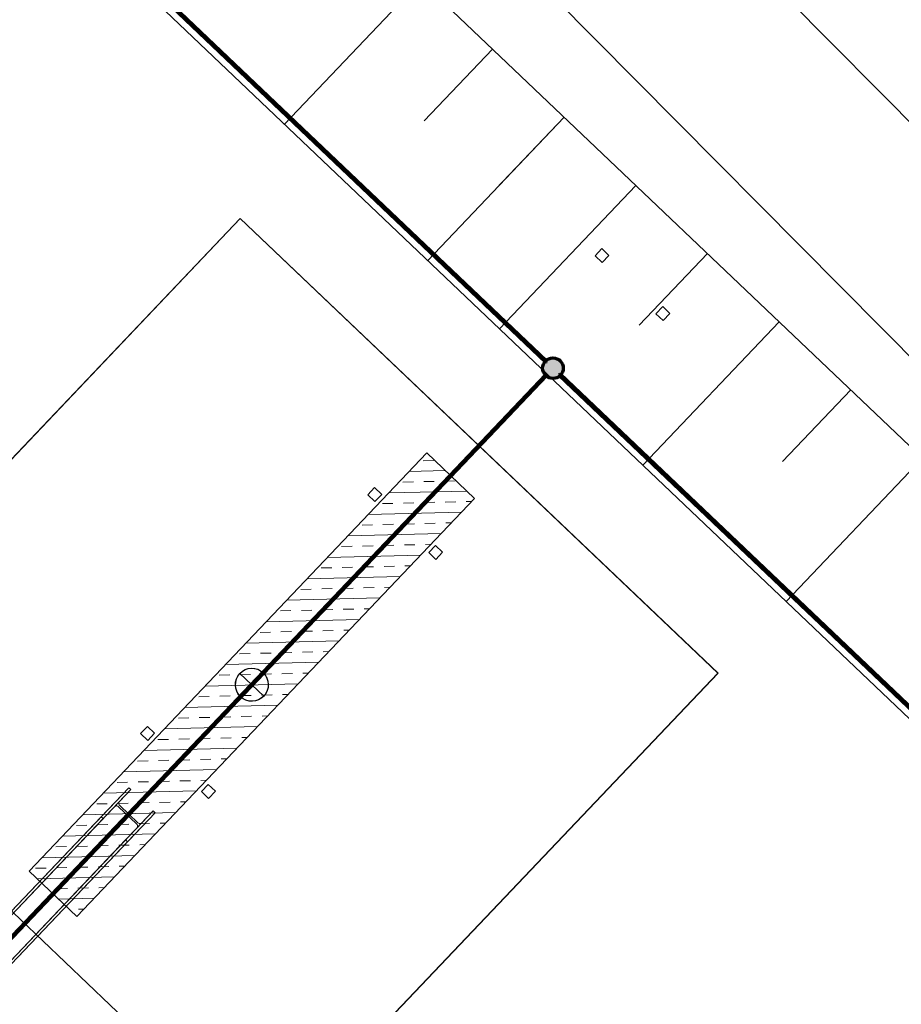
# Model space of a CAD drawing. Header units: metres. Extents: x 32343130.2 to 32343186.6, y 5699222 to 5699276.9.
# Tile 11 of 43: x 32343149.3 to 32343154.7, y 5699245.5 to 5699251.5. Entities that reach past the tile are written whole.
import ezdxf

# ---------------------------------------------------------------- set-up
doc = ezdxf.new("R2010")
doc.units = ezdxf.units.M
doc.linetypes.add('Mitte 1', pattern=[0.03, 0.012, -0.006, 0.006, -0.006])
doc.layers.add('0-1', color=7, linetype='Continuous', lineweight=5)
doc.layers.add('E-POWR-CNTR', color=7, linetype='Mitte 1', lineweight=25)
for name, color, linetype, lineweight, true_color in [('A-DETL-MBND-1', 7, 'Continuous', 5, 0xcccccc), ('A-FLOR-HRAL-1', 7, 'Continuous', 5, 0xcccccc), ('A-FLOR-HRAL-2', 7, 'Continuous', 9, 0xcccccc), ('A-GENM-1', 7, 'Continuous', 5, 0xcccccc), ('A-GENM-3', 7, 'Continuous', 25, 0xcce5f2), ('A-MASS-1', 7, 'Continuous', 9, 0xcccccc), ('A-MASS-2', 7, 'Continuous', 5, 0xcccccc), ('E-POWR-CNDT-1', 7, 'Continuous', 70, 0x008040), ('E-POWR-CNTR-1', 7, 'Mitte 1', 70, 0x008040), ('G-IMPT-1', 7, 'Continuous', 70, 0x008040), ('S-COLS-1', 7, 'Continuous', 5, 0xcccccc), ('S-FNDN-1', 7, 'Continuous', 5, 0xcccccc), ('S-FNDN-2', 7, 'Continuous', 25, 0xcccccc)]:
    doc.layers.add(name, color=color, linetype=linetype, lineweight=lineweight, true_color=true_color)

# ---------------------------------------------------------------- blocks, each defined once
blk = doc.blocks.new('Einfügepunkt - Einfügepunkt-1186031-TGA_190_LP5_GR_FU-TGA-01_G_')
at = {"layer": 'A-DETL-MBND-1'}
for p, q in [((0, 0.1), (0, 0)), ((-0.1, 0), (0, 0)), ((0, 0), (0, -0.1)), ((0, 0), (0.1, 0))]:
    blk.add_line(p, q, dxfattribs=at)
blk.add_ellipse((0, 0), major_axis=(0.1, 0), ratio=1, dxfattribs=at)
blk = doc.blocks.new('Einfügepunkt - Einfügepunkt-V1-TGA_190_LP5_GR_FU-TGA-01_G_')
at = {"layer": 'A-GENM-3'}
for p, q in [((0, 0.1), (0, 0)), ((-0.1, 0), (0, 0)), ((0, 0), (0, -0.1)), ((0, 0), (0.1, 0))]:
    blk.add_line(p, q, dxfattribs=at)
blk.add_ellipse((0, 0), major_axis=(0.1, 0), ratio=1, dxfattribs=at)
blk = doc.blocks.new('Familie1 - Familie1-3511931-TGA_190_LP5_GR_FU-TGA-01_G_')
at = {"layer": 'A-DETL-MBND-1'}
for p, q in [((26.7, 0.5), (0, 0.5)), ((0, -0.5), (26.7, -0.5))]:
    blk.add_line(p, q, dxfattribs=at)
blk = doc.blocks.new('Aushub - Aushub-3443405-TGA_190_LP5_GR_FU-TGA-01_G_')
at = {"layer": 'A-MASS-2'}
for p, q in [((73.1794, 1.6509), (74.0066, 2.5203)), ((74.0277, 1.672), (74.4413, 2.1067)), ((74.0488, 0.8237), (74.876, 1.6931)), ((74.4624, 1.2584), (74.876, 1.6931)), ((74.4835, 0.4102), (75.3107, 1.2796)), ((75.3318, 0.4313), (75.7454, 0.866)), ((75.3529, -0.417), (76.1801, 0.4524)), ((76.2012, -0.3958), (76.6148, 0.0389)), ((76.2223, -1.2441), (77.0495, -0.3747))]:
    blk.add_line(p, q, dxfattribs=at)
blk = doc.blocks.new('HE-B-Stütze - 3883436-TGA_190_LP5_GR_FU-TGA-01_G_')
at = {"layer": 'S-COLS-1'}
for p, q in [((72.2351, -2.3739), (70.823, -3.8581)), ((72.2467, -2.3849), (70.8346, -3.8692)), ((72.0678, -2.5498), (72.2351, -2.3739)), ((72.2467, -2.3849), (72.1804, -2.4547)), ((72.2351, -2.3739), (72.2467, -2.3849)), ((72.1804, -2.4547), (70.7655, -3.9419)), ((72.1458, -2.491), (72.0794, -2.5608)), ((72.2826, -2.5938), (72.1725, -2.4891)), ((72.1797, -2.4815), (72.2898, -2.5862)), ((72.0678, -2.5498), (70.6486, -4.0415)), ((72.0794, -2.5608), (70.6602, -4.0525)), ((72.3829, -2.5145), (70.9708, -3.9988)), ((72.3945, -2.5255), (70.9824, -4.0098)), ((72.0794, -2.5608), (72.0678, -2.5498)), ((72.3945, -2.5255), (72.2272, -2.7014)), ((72.3166, -2.5842), (72.3829, -2.5145)), ((72.3829, -2.5145), (72.3945, -2.5255)), ((70.9017, -4.0715), (72.3166, -2.5842)), ((72.2156, -2.6904), (72.282, -2.6206)), ((72.2156, -2.6904), (70.7964, -4.1821)), ((72.2272, -2.7014), (70.808, -4.1931)), ((72.2272, -2.7014), (72.2156, -2.6904)), ((70.823, -3.8581), (70.6486, -4.0415)), ((70.7655, -3.9419), (70.8346, -3.8692)), ((70.8346, -3.8692), (70.823, -3.8581)), ((70.6602, -4.0525), (70.7294, -3.9798)), ((70.7567, -3.9772), (70.8668, -4.082)), ((70.8743, -4.0741), (70.7642, -3.9693)), ((70.9708, -3.9988), (70.9017, -4.0715)), ((70.9824, -4.0098), (70.9708, -3.9988)), ((70.6486, -4.0415), (70.6602, -4.0525)), ((70.808, -4.1931), (70.9824, -4.0098)), ((70.8656, -4.1094), (70.7964, -4.1821)), ((70.7964, -4.1821), (70.808, -4.1931))]:
    blk.add_line(p, q, dxfattribs=at)
at = {"layer": 'S-COLS-1', "flags": 128}
for points in [[(72.1725, -2.4891), (72.1693, -2.4867), (72.1655, -2.4851), (72.1614, -2.4845), (72.1571, -2.4848), (72.153, -2.486), (72.1491, -2.4881), (72.1458, -2.491)], [(72.1804, -2.4547), (72.1777, -2.4582), (72.1757, -2.4621), (72.1747, -2.4663), (72.1746, -2.4706), (72.1754, -2.4746), (72.1772, -2.4783), (72.1797, -2.4815)], [(72.282, -2.6206), (72.2847, -2.6171), (72.2866, -2.6131), (72.2877, -2.6089), (72.2878, -2.6047), (72.2869, -2.6006), (72.2852, -2.5969), (72.2826, -2.5938)], [(72.2898, -2.5862), (72.2931, -2.5886), (72.2969, -2.5902), (72.301, -2.5908), (72.3052, -2.5905), (72.3093, -2.5893), (72.3132, -2.5871), (72.3166, -2.5842)], [(70.7294, -3.9798), (70.7329, -3.9768), (70.7369, -3.9745), (70.7411, -3.9732), (70.7454, -3.9727), (70.7496, -3.9733), (70.7534, -3.9748), (70.7567, -3.9772)], [(70.7642, -3.9693), (70.7617, -3.9662), (70.76, -3.9624), (70.7592, -3.9583), (70.7594, -3.9539), (70.7606, -3.9496), (70.7626, -3.9455), (70.7655, -3.9419)], [(70.8668, -4.082), (70.8694, -4.0851), (70.8711, -4.0889), (70.8718, -4.093), (70.8716, -4.0973), (70.8705, -4.1017), (70.8684, -4.1057), (70.8656, -4.1094)], [(70.9017, -4.0715), (70.8982, -4.0745), (70.8942, -4.0768), (70.8899, -4.0781), (70.8856, -4.0785), (70.8814, -4.078), (70.8776, -4.0764), (70.8743, -4.0741)]]:
    blk.add_lwpolyline(points, dxfattribs=at)
blk = doc.blocks.new('Geländer - 60-4048510-TGA_190_LP5_GR_FU-TGA-01_G_')
at = {"layer": 'A-FLOR-HRAL-1'}
for p, q in [((-0.03, -0.03), (-0.03, 0.03)), ((-0.03, 0.03), (0.03, 0.03)), ((0.03, 0.03), (0.03, -0.03)), ((0.03, -0.03), (-0.03, -0.03))]:
    blk.add_line(p, q, dxfattribs=at)
at = {"layer": 'A-FLOR-HRAL-2'}
for p, q in [((0.03, 0.03), (-0.03, 0.03)), ((-0.03, 0.03), (-0.03, -0.03)), ((0.03, -0.03), (0.03, 0.03)), ((-0.03, -0.03), (0.03, -0.03))]:
    blk.add_line(p, q, dxfattribs=at)
blk = doc.blocks.new('Geländer - Geländer-4039603-TGA_190_LP5_GR_FU-TGA-01_G_')
for p, rotation in [((75.1056, 0.8536), 316.4272566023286), ((75.475, 0.5021), 136.4272566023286), ((73.727, -0.5954), 316.4272566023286), ((74.0965, -0.9469), 136.4272566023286), ((72.3485, -2.0444), 316.4272566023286), ((72.7179, -2.3959), 136.4272566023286), ((70.9699, -3.4934), 316.4272566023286), ((71.3394, -3.8449), 136.4272566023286)]:
    blk.add_blockref('Geländer - 60-4048510-TGA_190_LP5_GR_FU-TGA-01_G_', p, dxfattribs=dict(rotation=rotation))
blk = doc.blocks.new('ARC_190_LPX_FM_Stellplätze_rvt-1-TGA_190_LP5_GR_FU-TGA-01_G_')
at = {"layer": 'S-FNDN-1'}
h = blk.add_hatch(dxfattribs=at)
h.set_pattern_fill('FP_1', color=256, style=0, pattern_type=2)
h.set_pattern_definition([(1.427, (32343078.039, 5699248.927), (-0.00316272, 0.12696061), []), (1.427, (32343078.104, 5699248.865), (-0.00316272, 0.12696061), [0.0635, -0.0635])])
h.paths.add_polyline_path([(32343149.6872, 5699246.0305), (32343152.0997, 5699248.5662), (32343151.8099, 5699248.842), (32343149.3974, 5699246.3062)])
at = {"layer": 'A-DETL-MBND-1'}
for p, q in [((32343150.6784, 5699250.2641), (32343147.9213, 5699247.3661)), ((32343147.9213, 5699247.3661), (32343150.6784, 5699250.2641)), ((32343150.6788, 5699250.2637), (32343147.9217, 5699247.3657)), ((32343147.9217, 5699247.3657), (32343150.6788, 5699250.2637)), ((32343153.5764, 5699247.507), (32343150.6784, 5699250.2641)), ((32343150.6784, 5699250.2641), (32343150.6788, 5699250.2637)), ((32343150.6788, 5699250.2637), (32343153.5764, 5699247.507)), ((32343153.5764, 5699247.507), (32343150.6788, 5699250.2637)), ((32343150.6788, 5699250.2637), (32343153.5768, 5699247.5066)), ((32343150.8193, 5699244.609), (32343153.5764, 5699247.507)), ((32343153.5764, 5699247.507), (32343150.8193, 5699244.609)), ((32343150.8197, 5699244.6086), (32343153.5768, 5699247.5066)), ((32343153.5768, 5699247.5066), (32343150.8197, 5699244.6086)), ((32343153.5768, 5699247.5066), (32343153.5764, 5699247.507)), ((32343147.9213, 5699247.3661), (32343150.8193, 5699244.609)), ((32343150.8193, 5699244.609), (32343147.9217, 5699247.3657)), ((32343147.9217, 5699247.3657), (32343150.8193, 5699244.609)), ((32343150.8197, 5699244.6086), (32343147.9217, 5699247.3657))]:
    blk.add_line(p, q, dxfattribs=at)
at = {"layer": 'A-MASS-1'}
blk.add_line((32343173.5085, 5699231.0275), (32343139.0227, 5699263.8366), dxfattribs=at)
at = {"layer": 'A-MASS-2'}
blk.add_line((32343171.8123, 5699230.9852), (32343139.065, 5699262.1404), dxfattribs=at)
at = {"layer": 'S-FNDN-1'}
for p, q in [((32343149.3974, 5699246.3062), (32343151.8099, 5699248.842)), ((32343151.8099, 5699248.842), (32343152.0997, 5699248.5662)), ((32343152.0997, 5699248.5662), (32343149.6872, 5699246.0305)), ((32343149.6872, 5699246.0305), (32343149.3974, 5699246.3062))]:
    blk.add_line(p, q, dxfattribs=at)
at = {"layer": 'S-FNDN-2'}
for p, q in [((32343151.8099, 5699248.842), (32343149.3974, 5699246.3062)), ((32343152.0997, 5699248.5662), (32343151.8099, 5699248.842)), ((32343149.6872, 5699246.0305), (32343152.0997, 5699248.5662)), ((32343149.3974, 5699246.3062), (32343149.6872, 5699246.0305))]:
    blk.add_line(p, q, dxfattribs=at)
at = {"layer": 'A-FLOR-HRAL-1'}
blk.add_blockref('Geländer - Geländer-4039603-TGA_190_LP5_GR_FU-TGA-01_G_', (32343077.7673, 5699249.1855), dxfattribs=at)
at = {"layer": 'A-GENM-1'}
for name, p, rotation in [('Familie1 - Familie1-3511931-TGA_190_LP5_GR_FU-TGA-01_G_', (32343137.5978, 5699267.422), 314.7656351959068), ('Einfügepunkt - Einfügepunkt-V1-TGA_190_LP5_GR_FU-TGA-01_G_', (32343150.7485, 5699247.4362), 226.4272566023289), ('Einfügepunkt - Einfügepunkt-1186031-TGA_190_LP5_GR_FU-TGA-01_G_', (32343150.7488, 5699247.4365), 316.4272566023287), ('Einfügepunkt - Einfügepunkt-1186031-TGA_190_LP5_GR_FU-TGA-01_G_', (32343150.7492, 5699247.4361), 316.4272566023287)]:
    blk.add_blockref(name, p, dxfattribs=dict(at, rotation=rotation))
at = {"layer": 'A-MASS-2'}
blk.add_blockref('Aushub - Aushub-3443405-TGA_190_LP5_GR_FU-TGA-01_G_', (32343077.7673, 5699249.1855), dxfattribs=at)
at = {"layer": 'S-COLS-1'}
blk.add_blockref('HE-B-Stütze - 3883436-TGA_190_LP5_GR_FU-TGA-01_G_', (32343077.7673, 5699249.1855), dxfattribs=at)
blk = doc.blocks.new('Leerrohr-Verteilerkasten - T-Stück - PVC1 - Fundamenterder-7531893-TGA_190_LP5_GR_FU-TGA-01_G_')
at = {"layer": 'G-IMPT-1'}
blk.add_hatch(color=256, dxfattribs=at).paths.add_polyline_path([(0.0625, 0), (0.0604, 0.0162), (0.0541, 0.0313), (0.0442, 0.0442), (0.0313, 0.0541), (0.0162, 0.0604), (0, 0.0625), (-0.0162, 0.0604), (-0.0313, 0.0541), (-0.0442, 0.0442), (-0.0541, 0.0313), (-0.0604, 0.0162), (-0.0625, 0), (-0.0604, -0.0162), (-0.0541, -0.0313), (-0.0442, -0.0442), (-0.0313, -0.0541), (-0.0162, -0.0604), (0, -0.0625), (0.0162, -0.0604), (0.0313, -0.0541), (0.0442, -0.0442), (0.0541, -0.0313), (0.0604, -0.0162)])
blk.add_circle((0, 0), 0.0625, dxfattribs=at)

msp = doc.modelspace()

# ---------------------------------------------------------------- linework, layer by layer
at = {"layer": 'E-POWR-CNDT-1'}
for p, q in [((32343146.81788, 5699254.8284), (32343152.53129, 5699249.39278)), ((32343152.5368, 5699249.39857), (32343146.8234, 5699254.83419)), ((32343152.53129, 5699249.39278), (32343152.53405, 5699249.39567)), ((32343152.53405, 5699249.39567), (32343152.5368, 5699249.39857)), ((32343152.6194, 5699249.31999), (32343152.61664, 5699249.3171)), ((32343155.4348, 5699246.64147), (32343152.6194, 5699249.31999)), ((32343152.53316, 5699249.31785), (32343146.89073, 5699243.38707)), ((32343146.89653, 5699243.38156), (32343152.53895, 5699249.31233)), ((32343152.53605, 5699249.31509), (32343152.53316, 5699249.31785)), ((32343152.53895, 5699249.31233), (32343152.53605, 5699249.31509)), ((32343152.53895, 5699249.31233), (32343152.53605, 5699249.31509)), ((32343152.61664, 5699249.3171), (32343152.61388, 5699249.3142)), ((32343152.61388, 5699249.3142), (32343155.42929, 5699246.63568))]:
    msp.add_line(p, q, dxfattribs=at)
at = {"layer": 'E-POWR-CNTR'}
for p, q in [((32343152.53405, 5699249.39567), (32343146.82064, 5699254.8313)), ((32343146.89363, 5699243.38431), (32343152.53605, 5699249.31509)), ((32343155.43205, 5699246.63857), (32343152.61664, 5699249.3171))]:
    msp.add_line(p, q, dxfattribs=at)
at = {"layer": 'E-POWR-CNTR-1'}
for p, q in [((32343152.53405, 5699249.39567), (32343146.82064, 5699254.8313)), ((32343146.89363, 5699243.38431), (32343152.53605, 5699249.31509)), ((32343155.43205, 5699246.63857), (32343152.61664, 5699249.3171))]:
    msp.add_line(p, q, dxfattribs=at)

# ---------------------------------------------------------------- block references
at = {"layer": '0-1'}
msp.add_blockref('ARC_190_LPX_FM_Stellplätze_rvt-1-TGA_190_LP5_GR_FU-TGA-01_G_', (0, 0), dxfattribs=at)
at = {"layer": 'E-POWR-CNDT-1', "rotation": 316.4272566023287}
msp.add_blockref('Leerrohr-Verteilerkasten - T-Stück - PVC1 - Fundamenterder-7531893-TGA_190_LP5_GR_FU-TGA-01_G_', (32343152.57534, 5699249.35638), dxfattribs=at)

doc.saveas('drawing.dxf')
